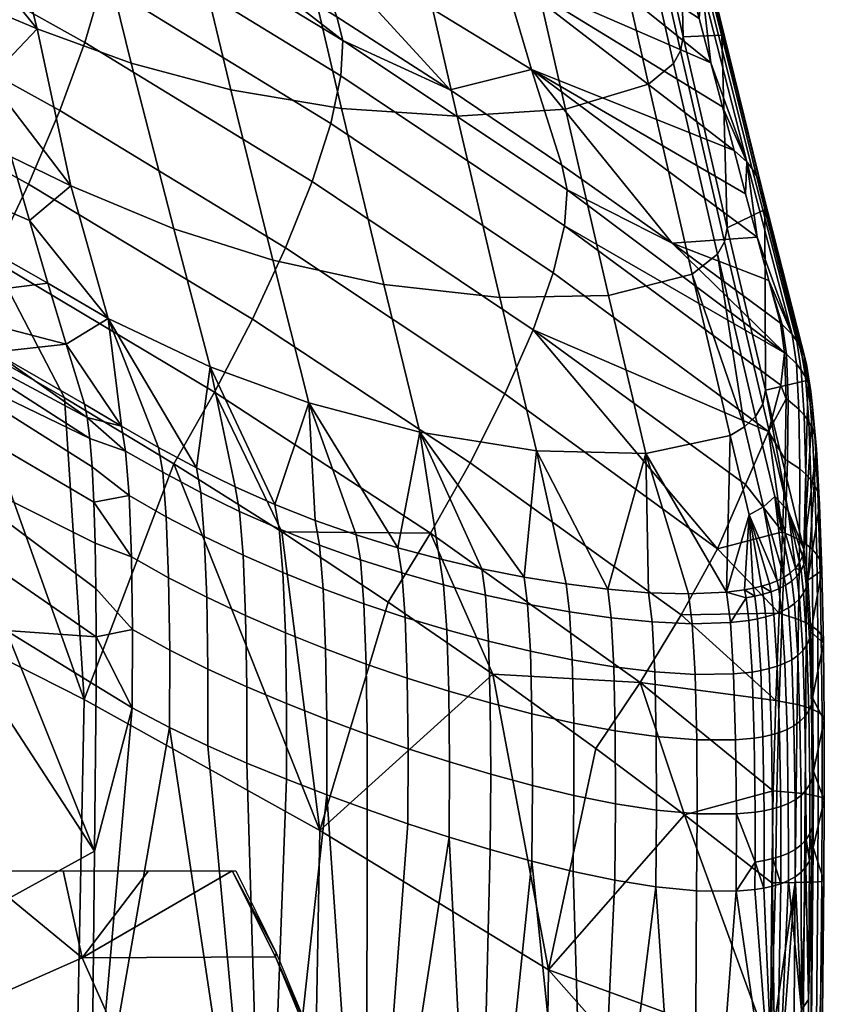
# Model space of a CAD drawing. Header units: millimetres. Extents: x -339 to 339, y -344 to 316.
# Tile 83 of 98: x 185 to 229, y 78 to 132. Entities that reach past the tile are written whole.
import ezdxf

# ---------------------------------------------------------------- set-up
doc = ezdxf.new("R2010")
doc.units = ezdxf.units.MM
doc.header["$MEASUREMENT"] = 0
for name, color, linetype in [('kolecka', 250, 'Continuous'), ('kryt', 7, 'Continuous'), ('sedak', 22, 'Continuous')]:
    doc.layers.add(name, color=color, linetype=linetype)

msp = doc.modelspace()

# ---------------------------------------------------------------- meshes
at = {"layer": 'kolecka'}
mesh = msp.add_polyface(dxfattribs=at)
corners = [(193.969, 252.976, 43.592), (193.969, 252.976, 47.394), (190.733, 253.233, 47.407), (190.869, 253.185, 43.612), (193.969, 252.976, 39.791), (191.004, 253.139, 39.816), (193.969, 252.976, 35.99), (191.139, 253.099, 36.016), (193.969, 252.976, 32.188), (191.273, 253.067, 32.213), (193.969, 252.976, 28.387), (191.408, 253.044, 28.406), (193.969, 252.978, 24.586), (191.543, 253.033, 24.598), (196.934, 253.138, 39.816), (197.068, 253.185, 43.612), (196.799, 253.098, 36.016), (196.664, 253.067, 32.213), (196.529, 253.044, 28.406), (196.395, 253.033, 24.598), (193.969, 252.976, 51.195), (193.969, 252.976, 54.996), (192.208, 253.065, 54.996), (190.599, 253.281, 51.202), (195.729, 253.065, 54.996), (13.133, -20.088, 250.95), (0, -24, 250.95), (4.367, -23.599, 250.95), (8.834, -22.315, 250.95), (20.088, -13.133, 250.95), (16.971, -16.971, 250.95), (23.6, 4.367, 250.95), (23.6, -4.367, 250.95), (22.314, -8.834, 250.95), (16.971, 16.971, 250.95), (24, 0, 250.95), (20.088, 13.133, 250.95), (22.314, 8.834, 250.95), (8.834, 22.315, 250.95), (-24, 0, 250.95), (4.367, 23.599, 250.95), (0, 24, 250.95), (13.133, 20.088, 250.95), (-4.367, 23.599, 250.95), (8.834, -22.315, 247.95), (8.834, -22.315, 250.95), (4.367, -23.599, 250.95), (4.367, -23.599, 247.95), (16.971, -16.971, 247.95), (16.971, -16.971, 250.95), (13.133, -20.088, 250.95), (13.133, -20.088, 247.95), (22.314, -8.834, 247.95), (22.314, -8.834, 250.95), (20.088, -13.133, 250.95), (20.088, -13.133, 247.95), (24, 0, 247.95), (24, 0, 250.95), (23.6, -4.367, 250.95), (23.6, -4.367, 247.95), (22.314, 8.834, 247.95), (22.314, 8.834, 250.95), (23.6, 4.367, 250.95), (23.6, 4.367, 247.95), (16.971, 16.971, 247.95), (16.971, 16.971, 250.95), (20.088, 13.133, 250.95), (20.088, 13.133, 247.95), (8.834, 22.315, 247.95), (8.834, 22.315, 250.95), (13.133, 20.088, 250.95), (13.133, 20.088, 247.95), (0, 24, 247.95), (0, 24, 250.95), (4.367, 23.599, 250.95), (4.367, 23.599, 247.95), (0, -24, 250.95), (0, -24, 247.95)]
mesh.append_faces([[corners[k] for k in face] for face in [(0, 1, 2, 3), (4, 0, 3, 5), (6, 4, 5, 7), (8, 6, 7, 9), (10, 8, 9, 11), (12, 10, 11, 13), (14, 15, 0, 4), (16, 14, 4, 6), (17, 16, 6, 8), (18, 17, 8, 10), (19, 18, 10, 12), (20, 21, 22, 22), (22, 23, 20, 20), (20, 24, 21, 21), (25, 26, 27, 27), (25, 27, 28, 28), (29, 25, 30, 30), (31, 29, 32, 32), (32, 29, 33, 33), (25, 29, 26, 26), (34, 26, 29, 29), (31, 32, 35, 35), (36, 31, 37, 37), (36, 34, 29, 29), (38, 39, 34, 34), (38, 40, 41, 41), (42, 38, 34, 34), (41, 43, 38, 38), (31, 36, 29, 29), (44, 45, 46, 47), (48, 49, 50, 51), (51, 50, 45, 44), (52, 53, 54, 55), (56, 57, 58, 59), (59, 58, 53, 52), (55, 54, 49, 48), (60, 61, 62, 63), (64, 65, 66, 67), (67, 66, 61, 60), (68, 69, 70, 71), (72, 73, 74, 75), (75, 74, 69, 68), (71, 70, 65, 64), (63, 62, 57, 56), (47, 46, 76, 77)]])
at = {"layer": 'kryt'}
mesh = msp.add_polyface(dxfattribs=at)
corners = [(171.824, 72.785, 423.14), (162.715, 68.903, 418.027), (158.775, 75.704, 416.879), (167.618, 79.913, 421.867), (180.248, 76.438, 428.556), (175.799, 83.861, 427.159), (175.121, 65.186, 424.261), (165.798, 61.671, 419.035), (183.738, 68.507, 429.789), (192.496, 71.957, 436.147), (188.813, 80.223, 434.793), (186.277, 60.212, 430.824), (177.518, 57.255, 425.199), (195.176, 63.294, 437.287), (163.574, 85.102, 420.733), (171.636, 85, 425), (165, 85, 421.438), (182.993, 85, 431.847), (178.139, 85, 428.8), (161.281, 104.283, 425.492), (167.088, 107.936, 430.202), (163.531, 104.892, 426.9), (165, 105, 427.712), (160.736, 108.651, 427.26), (156.844, 110.867, 426.425), (170.576, 111.963, 434.258), (170.215, 105, 430.541), (175.803, 108.653, 435.524), (178.529, 105, 435.454), (180.607, 105, 436.763), (160.873, 117.346, 432.085), (199.396, 80.28, 442.624), (197.034, 85, 441.754), (201.432, 75.37, 443.431), (203.146, 70.285, 444.171), (192.439, 85, 438.326), (187.76, 85, 435.023), (204.543, 65.038, 444.836), (205.622, 59.642, 445.423), (196.906, 54.376, 438.189), (205.404, 61.188, 449.574), (205.622, 59.642, 445.423), (204.543, 65.038, 444.836), (204.338, 66.209, 449.116), (203.146, 70.285, 444.171), (201.37, 75.863, 448.017), (201.432, 75.37, 443.431), (199.396, 80.28, 442.624), (199.447, 80.503, 447.376), (197.034, 85, 441.754), (202.998, 71.093, 448.598), (197.221, 85, 446.677), (175.989, 108.916, 441.122), (180.607, 105, 436.763), (175.803, 108.653, 435.524), (170.576, 112.364, 439.9), (170.576, 111.963, 434.258), (160.873, 117.346, 432.085), (158.256, 119.138, 437.313), (181.068, 105, 442.326)]
mesh.append_faces([[corners[k] for k in face] for face in [(0, 1, 2, 3), (4, 0, 3, 5), (6, 7, 1, 0), (8, 6, 0, 4), (9, 8, 4, 10), (11, 12, 6, 8), (13, 11, 8, 9), (14, 3, 2, 2), (15, 3, 16, 16), (17, 5, 18, 18), (3, 15, 5, 5), (4, 5, 17, 17), (15, 18, 5, 5), (16, 3, 14, 14), (19, 20, 21, 21), (20, 22, 21, 21), (23, 24, 25, 25), (26, 20, 27, 27), (20, 19, 23, 23), (20, 23, 25, 25), (20, 26, 22, 22), (28, 26, 27, 27), (20, 25, 27, 27), (28, 27, 29, 29), (25, 24, 30, 30), (31, 10, 32, 32), (4, 17, 10, 10), (9, 33, 34, 13), (10, 31, 33, 9), (35, 10, 36, 36), (10, 35, 32, 32), (13, 37, 38, 39), (17, 36, 10, 10), (13, 34, 37, 37), (40, 41, 42, 42), (43, 42, 44, 44), (45, 46, 47, 47), (48, 47, 49, 49), (50, 44, 46, 46), (44, 50, 43, 43), (47, 48, 45, 45), (49, 51, 48, 48), (45, 50, 46, 46), (40, 42, 43, 43), (52, 53, 54, 54), (55, 56, 57, 57), (55, 54, 56, 56), (55, 52, 54, 54), (55, 57, 58, 58), (52, 59, 53, 53)]])
at = {"layer": 'sedak'}
mesh = msp.add_polyface(dxfattribs=at)
corners = [(175.682, 101.09, 438.04), (169.398, 121.039, 436.517), (175.619, 117.778, 437.874), (185.859, 122.619, 441.741), (183.885, 118.472, 440.113), (171.398, 125.248, 437.326), (173.263, 129.529, 438.955), (187.581, 126.656, 444.18), (174.884, 133.688, 441.425), (188.953, 130.386, 447.374), (176.166, 137.514, 444.678), (189.902, 133.631, 451.191), (177.041, 140.816, 448.576), (190.396, 136.253, 455.445), (177.477, 143.452, 452.922), (198.138, 115.224, 444.72), (196.061, 111.22, 443.093), (181.768, 114.399, 439.279), (187.84, 110.902, 440.733), (186.347, 131.122, 592.415), (181.304, 137.274, 611.886), (182.505, 132.761, 591.857), (183.707, 128.377, 571.798), (183.973, 140.437, 632.437), (180.104, 141.922, 631.886), (191.502, 129.245, 592.832), (188.193, 122.533, 552.213), (193.829, 120.162, 552.682), (189.156, 138.769, 632.877), (184.908, 124.118, 551.712), (190.236, 115.25, 517.318), (185.918, 120.621, 534.782), (186.927, 117.198, 517.836), (187.934, 113.844, 500.877), (161.587, 143.574, 602.183), (164.768, 129.767, 525.614), (162.846, 137.893, 572.538), (178.937, 116.191, 481.565), (183.964, 113.411, 482.719), (179.332, 113.461, 474.994), (169.143, 118.925, 472.763), (169.309, 116.554, 470.139), (179.484, 111.029, 472.385), (179.151, 115.152, 478.005), (168.95, 120.552, 475.785), (173.857, 118.897, 480.442)]
mesh.append_faces([[corners[k] for k in face] for face in [(0, 1, 2, 2), (3, 4, 5, 6), (7, 3, 6, 8), (9, 7, 8, 10), (11, 9, 10, 12), (13, 11, 12, 14), (15, 16, 4, 3), (4, 17, 2, 2), (17, 4, 18, 18), (5, 4, 2, 2), (19, 20, 21, 21), (19, 21, 22, 22), (23, 24, 20, 20), (25, 19, 26, 27), (20, 19, 23, 23), (28, 23, 19, 25), (29, 26, 22, 22), (22, 26, 19, 19), (30, 31, 32, 32), (31, 30, 26, 26), (30, 32, 33, 33), (29, 31, 26, 26), (20, 34, 21, 21), (31, 29, 35, 35), (36, 22, 21, 21), (32, 37, 33, 33), (32, 35, 37, 37), (33, 37, 38, 38), (32, 31, 35, 35), (39, 40, 41, 42), (43, 44, 40, 39), (44, 43, 37, 45), (37, 43, 38, 38)]])
mesh = msp.add_polyface(dxfattribs=at)
corners = [(200.978, 136.518, 491.283), (199.414, 141.352, 516.355), (211.86, 134.239, 518.883), (213.437, 128.89, 494.074), (208.974, 127.78, 468.255), (188.154, 143.688, 488.659), (196.465, 135.657, 465.648), (190.088, 139.401, 464.409), (221.133, 119.387, 471.031), (215.099, 123.648, 469.622), (202.761, 131.783, 466.93), (199.955, 119.132, 447.128), (198.138, 115.224, 444.72), (185.859, 122.619, 441.741), (187.581, 126.656, 444.18), (201.412, 122.76, 450.26), (188.953, 130.386, 447.374), (202.437, 125.94, 453.993), (189.902, 133.631, 451.191), (202.992, 128.543, 458.15), (190.396, 136.253, 455.445), (203.087, 130.495, 462.529), (190.443, 138.179, 459.921), (213.518, 114.641, 453.334), (211.979, 111.123, 450.265), (214.616, 117.749, 456.98), (215.237, 120.326, 461.036), (215.385, 122.298, 465.313), (196.946, 127.793, 592.796), (194.613, 137.537, 632.907), (189.156, 138.769, 632.877), (191.502, 129.245, 592.832), (203.023, 126.766, 592.292), (200.688, 136.752, 632.514), (209.362, 126.343, 591.352), (207.012, 136.578, 631.719), (215.292, 126.718, 590.102), (212.918, 137.178, 630.625), (199.257, 118.445, 552.589), (193.829, 120.162, 552.682), (205.337, 117.125, 551.984), (211.696, 116.405, 550.909), (217.657, 116.51, 549.514), (201.235, 110.63, 517.64), (195.826, 112.606, 517.779), (207.319, 109.026, 516.953), (190.236, 115.25, 517.318), (188.193, 122.533, 552.213)]
mesh.append_faces([[corners[k] for k in face] for face in [(0, 1, 2, 3), (4, 0, 3, 3), (5, 0, 6, 6), (7, 5, 6, 6), (8, 9, 3, 3), (10, 6, 0, 0), (4, 10, 0, 0), (9, 4, 3, 3), (11, 12, 13, 14), (15, 11, 14, 16), (17, 15, 16, 18), (19, 17, 18, 20), (21, 19, 20, 22), (23, 24, 11, 15), (25, 23, 15, 17), (26, 25, 17, 19), (27, 26, 19, 21), (7, 6, 22, 22), (10, 21, 6, 6), (21, 22, 6, 6), (21, 10, 4, 4), (21, 4, 9, 27), (28, 29, 30, 31), (32, 33, 29, 28), (34, 35, 33, 32), (36, 37, 35, 34), (38, 28, 31, 39), (40, 32, 28, 38), (41, 34, 32, 40), (42, 36, 34, 41), (43, 38, 39, 44), (45, 40, 38, 43), (46, 44, 39, 47)]])
mesh = msp.add_polyface(dxfattribs=at)
corners = [(221.739, 130.688, 587.673), (221.512, 140.527, 592.603), (219.331, 141.364, 628.372), (224.152, 120.231, 546.918), (223.866, 130.771, 552.883), (213.437, 128.89, 494.074), (224.531, 124.464, 512.242), (225.167, 122.08, 502.307), (211.86, 134.239, 518.883), (223.896, 126.861, 522.175), (210.286, 139.702, 543.673), (222.626, 131.691, 542.031), (223.261, 129.27, 532.105), (221.991, 134.124, 551.955), (221.358, 136.568, 561.877), (223.096, 133.111, 552.271), (222.772, 133.498, 552.157), (220.32, 143.351, 591.831), (220.673, 142.959, 591.95), (223.369, 132.685, 552.39), (220.972, 142.525, 592.076), (223.588, 132.23, 552.513), (221.209, 142.056, 592.206), (223.747, 131.754, 552.638), (221.382, 141.561, 592.339), (225.53, 123.458, 512.544), (225.237, 123.838, 512.436), (225.777, 123.045, 512.656), (225.975, 122.607, 512.772), (226.118, 122.152, 512.888), (220.727, 139.025, 571.795), (226.226, 121.221, 513.114), (219.84, 128.094, 588.769), (217.443, 138.719, 629.42), (212.918, 137.178, 630.625), (215.292, 126.718, 590.102), (221.212, 129.225, 588.167), (218.807, 139.893, 628.856), (221.594, 129.913, 587.904), (219.187, 140.59, 628.601), (224.005, 119.453, 547.151), (223.62, 118.773, 547.424)]
mesh.append_faces([[corners[k] for k in face] for face in [(0, 1, 2, 2), (3, 4, 0, 0), (1, 0, 4, 4), (5, 6, 7, 7), (8, 9, 6, 6), (10, 11, 12, 12), (10, 13, 11, 11), (12, 9, 8, 8), (14, 13, 10, 10), (8, 10, 12, 12), (8, 6, 5, 5), (15, 16, 17, 18), (19, 15, 18, 20), (21, 19, 20, 22), (23, 21, 22, 24), (25, 26, 16, 15), (27, 25, 15, 19), (28, 27, 19, 21), (29, 28, 21, 23), (16, 13, 14, 14), (11, 13, 16, 16), (9, 12, 26, 26), (6, 9, 26, 26), (12, 11, 16, 16), (16, 14, 30, 30), (12, 16, 26, 26), (23, 24, 1, 4), (29, 23, 4, 31), (32, 33, 34, 35), (36, 37, 33, 32), (38, 39, 37, 36), (40, 38, 36, 41), (2, 39, 38, 0), (40, 3, 0, 38)]])
mesh = msp.add_polyface(dxfattribs=at)
corners = [(226.249, 111.335, 511.517), (226.226, 121.221, 513.114), (224.152, 120.231, 546.918), (223.866, 130.771, 552.883), (228.589, 111.879, 473.296), (213.437, 128.89, 494.074), (225.167, 122.08, 502.307), (225.803, 119.707, 492.369), (221.133, 119.387, 471.031), (226.438, 117.346, 482.428), (227.073, 114.998, 472.483), (215.237, 120.326, 461.036), (227.103, 111.605, 464.101), (226.414, 109.063, 460.149), (214.616, 117.749, 456.98), (215.385, 122.298, 465.313), (227.305, 113.375, 467.736), (213.518, 114.641, 453.334), (215.099, 123.648, 469.622), (227.972, 114.007, 472.769), (227.71, 114.375, 472.669), (225.237, 123.838, 512.436), (225.53, 123.458, 512.544), (228.192, 113.61, 472.874), (225.777, 123.045, 512.656), (228.368, 113.192, 472.98), (225.975, 122.607, 512.772), (228.495, 112.759, 473.087), (226.118, 122.152, 512.888), (224.531, 124.464, 512.242), (227.174, 114.919, 472.509), (227.406, 113.299, 467.774), (227.952, 112.779, 468.028), (222.238, 117.692, 548.061), (219.84, 128.094, 588.769), (215.292, 126.718, 590.102), (217.657, 116.51, 549.514), (223.62, 118.773, 547.424), (221.212, 129.225, 588.167), (225.11, 109.316, 512.35), (225.713, 109.882, 512.031), (226.102, 110.553, 511.751), (224.005, 119.453, 547.151)]
mesh.append_faces([[corners[k] for k in face] for face in [(0, 1, 2, 2), (3, 2, 1, 1), (4, 1, 0, 0), (5, 6, 7, 7), (8, 7, 9, 9), (9, 10, 8, 8), (5, 7, 8, 8), (11, 12, 13, 14), (15, 16, 11, 11), (11, 16, 12, 12), (13, 17, 14, 14), (8, 15, 18, 18), (16, 15, 8, 8), (8, 10, 16, 16), (19, 20, 21, 22), (23, 19, 22, 24), (25, 23, 24, 26), (27, 25, 26, 28), (6, 29, 21, 21), (9, 7, 20, 20), (30, 10, 9, 9), (10, 30, 31, 16), (7, 6, 21, 21), (30, 9, 20, 20), (31, 30, 20, 32), (1, 4, 27, 28), (20, 7, 21, 21), (33, 34, 35, 36), (37, 38, 34, 33), (39, 40, 37, 37), (37, 33, 39, 39), (41, 42, 37, 40), (41, 0, 2, 42)]])
mesh = msp.add_polyface(dxfattribs=at)
corners = [(133.732, 97.561, 429.827), (134.195, 118.299, 429.835), (148.293, 113.068, 432.326), (147.824, 92.631, 432.388), (119.422, 101.996, 427.526), (119.867, 123.005, 427.597), (188.922, 94.374, 441.253), (181.768, 114.399, 439.279), (187.84, 110.902, 440.733), (175.682, 101.09, 438.04), (175.619, 117.778, 437.874), (162.131, 107.326, 435.063), (169.398, 121.039, 436.517), (154.051, 84.416, 464.029), (148.693, 117.126, 462.509), (143.358, 119.485, 461.548), (159.223, 112.136, 464.534), (153.982, 114.676, 463.505), (164.411, 109.509, 465.596), (135.382, 91.381, 460.603), (137.979, 121.752, 460.622), (190.957, 109.365, 484.336), (187.934, 113.844, 500.877), (188.938, 110.553, 483.905), (190.236, 115.25, 517.318), (183.964, 113.411, 482.719), (179.596, 107.922, 470.403), (169.438, 113.503, 468.141), (169.514, 110.291, 467.035), (179.653, 104.663, 469.312), (179.484, 111.029, 472.385), (169.309, 116.554, 470.139), (159.17, 115.586, 464.89), (169.548, 106.797, 466.691), (174.633, 104, 467.819), (179.666, 101.122, 468.979), (189.58, 97.823, 471.563), (189.564, 100.46, 472.18), (189.52, 102.944, 473.254), (184.645, 98.162, 470.172), (189.447, 105.19, 474.758), (179.332, 113.461, 474.994), (189.35, 107.122, 476.647), (189.229, 108.684, 478.854), (189.09, 109.831, 481.305), (179.151, 115.152, 478.005), (191.375, 105.555, 476.696), (191.186, 107.995, 480.247)]
mesh.append_faces([[corners[k] for k in face] for face in [(0, 1, 2, 3), (4, 5, 1, 0), (6, 7, 8, 8), (9, 7, 6, 6), (7, 9, 10, 10), (11, 12, 9, 9), (13, 14, 15, 15), (13, 16, 17, 17), (16, 13, 18, 18), (19, 15, 20, 20), (21, 22, 23, 23), (21, 24, 22, 22), (22, 25, 23, 23), (26, 27, 28, 29), (30, 31, 27, 26), (32, 16, 18, 18), (28, 18, 33, 33), (29, 34, 35, 35), (28, 33, 34, 34), (28, 32, 18, 18), (29, 28, 34, 34), (26, 29, 36, 37), (37, 38, 26, 26), (39, 36, 29, 29), (30, 26, 38, 40), (41, 30, 40, 42), (42, 43, 41, 41), (44, 45, 43, 43), (43, 45, 41, 41), (44, 23, 25, 25), (45, 44, 25, 25), (44, 21, 23, 23), (46, 42, 40, 40), (43, 47, 44, 44)]])
mesh = msp.add_polyface(dxfattribs=at)
corners = [(175.247, 81.343, 438.27), (175.682, 101.09, 438.04), (188.922, 94.374, 441.253), (188.529, 75.015, 441.58), (161.67, 87.22, 435.205), (162.131, 107.326, 435.063), (147.824, 92.631, 432.388), (148.293, 113.068, 432.326), (174.805, 61.603, 438.658), (188.129, 55.663, 442.028), (161.203, 67.119, 435.538), (147.349, 72.199, 432.673), (133.264, 76.827, 430.069), (133.732, 97.561, 429.827), (118.974, 80.99, 427.73), (119.422, 101.996, 427.526), (174.354, 41.875, 439.206), (187.718, 36.325, 442.601), (160.729, 47.031, 436.065), (146.867, 51.778, 433.183), (132.79, 56.104, 430.563), (160.248, 26.978, 436.788), (173.895, 22.189, 439.916), (146.38, 31.388, 433.919), (132.311, 35.408, 431.313), (153.248, 47.137, 464.999), (171.473, 40.154, 468.869), (172.228, 76.581, 467.886), (154.051, 84.416, 464.029), (134.58, 53.342, 461.564), (135.382, 91.381, 460.603), (133.836, 15.327, 463.18), (152.515, 9.89, 466.521), (153.982, 114.676, 463.505), (148.693, 117.126, 462.509), (174.633, 104, 467.819), (179.666, 101.122, 468.979), (169.548, 106.797, 466.691), (164.411, 109.509, 465.596), (189.481, 86.07, 471.588), (184.645, 98.162, 470.172), (189.567, 95.125, 471.397), (189.131, 50.347, 472.523), (189.309, 68.191, 472.02), (188.949, 32.536, 473.097), (143.358, 119.485, 461.548), (189.58, 97.823, 471.563), (179.653, 104.663, 469.312)]
mesh.append_faces([[corners[k] for k in face] for face in [(0, 1, 2, 3), (4, 5, 1, 0), (6, 7, 5, 4), (8, 0, 3, 9), (10, 4, 0, 8), (11, 6, 4, 10), (12, 13, 6, 11), (14, 15, 13, 12), (16, 8, 9, 17), (18, 10, 8, 16), (19, 11, 10, 18), (20, 12, 11, 19), (21, 18, 16, 22), (23, 19, 18, 21), (24, 20, 19, 23), (25, 26, 27, 28), (29, 25, 28, 30), (31, 32, 25, 29), (33, 34, 28, 28), (35, 27, 36, 36), (27, 37, 38, 38), (37, 27, 35, 35), (39, 40, 36, 36), (41, 40, 39, 39), (42, 43, 27, 27), (43, 39, 27, 27), (44, 42, 26, 26), (27, 38, 28, 28), (28, 45, 30, 30), (26, 42, 27, 27), (39, 36, 27, 27), (46, 40, 41, 41), (47, 36, 40, 40)]])
mesh = msp.add_polyface(dxfattribs=at)
corners = [(210.072, 107.353, 447.89), (207.9, 103.5, 446.264), (196.061, 111.22, 443.093), (198.138, 115.224, 444.72), (211.979, 111.123, 450.265), (199.955, 119.132, 447.128), (221.64, 99.013, 451.249), (219.383, 95.319, 449.622), (223.626, 102.636, 453.59), (213.518, 114.641, 453.334), (211.314, 95.767, 447.018), (205.573, 99.722, 445.377), (199.745, 103.563, 443.782), (213.703, 108.014, 515.767), (211.696, 116.405, 550.909), (205.337, 117.125, 551.984), (207.319, 109.026, 516.953), (219.701, 107.855, 514.252), (217.657, 116.51, 549.514), (208.399, 102.08, 485.343), (206.104, 102.699, 485.454), (201.235, 110.63, 517.64), (210.709, 101.542, 485.135), (203.827, 103.402, 485.488), (201.583, 104.191, 485.465), (217.609, 100.42, 483.743), (213.022, 101.084, 484.812), (215.331, 100.71, 484.353), (204.246, 99.625, 478.142), (204.052, 102.042, 481.513), (201.812, 102.845, 481.477), (202.012, 100.443, 478.083), (206.506, 98.874, 478.132), (206.321, 101.318, 481.485), (208.784, 98.191, 478.038), (208.61, 100.671, 481.376), (211.074, 97.573, 477.85), (210.912, 100.098, 481.172), (213.371, 97.025, 477.555), (213.219, 99.601, 480.856), (202.146, 97.151, 475.573), (199.807, 101.33, 477.955), (199.943, 98.036, 475.409), (215.522, 99.186, 480.411), (217.801, 98.856, 479.822)]
mesh.append_faces([[corners[k] for k in face] for face in [(0, 1, 2, 3), (4, 0, 3, 5), (6, 7, 1, 0), (8, 6, 0, 4), (9, 8, 4, 4), (10, 11, 1, 1), (11, 12, 1, 1), (12, 2, 1, 1), (7, 10, 1, 1), (13, 14, 15, 16), (17, 18, 14, 13), (19, 16, 20, 20), (16, 21, 20, 20), (22, 16, 19, 19), (21, 23, 20, 20), (23, 21, 24, 24), (25, 17, 13, 13), (26, 27, 13, 13), (27, 25, 13, 13), (26, 13, 16, 16), (16, 22, 26, 26), (28, 29, 30, 31), (32, 33, 29, 28), (34, 35, 33, 32), (36, 37, 35, 34), (38, 39, 37, 36), (40, 31, 41, 42), (23, 24, 30, 29), (20, 23, 29, 33), (22, 19, 35, 37), (19, 20, 33, 35), (27, 26, 39, 43), (25, 27, 43, 44), (26, 22, 37, 39)]])
mesh = msp.add_polyface(dxfattribs=at)
corners = [(188.922, 94.374, 441.253), (187.84, 110.902, 440.733), (193.833, 107.29, 442.234), (201.824, 87.195, 444.694), (199.745, 103.563, 443.782), (196.061, 111.22, 443.093), (183.885, 118.472, 440.113), (190.236, 115.25, 517.318), (192.997, 108.195, 484.711), (195.072, 107.081, 485.013), (190.957, 109.365, 484.336), (195.826, 112.606, 517.779), (199.372, 105.069, 485.386), (201.235, 110.63, 517.64), (201.583, 104.191, 485.465), (197.2, 106.034, 485.241), (193.415, 104.395, 477.113), (193.225, 106.829, 480.637), (191.186, 107.995, 480.247), (191.375, 105.555, 476.696), (195.498, 103.305, 477.468), (195.302, 105.725, 480.96), (197.631, 102.283, 477.752), (197.431, 104.689, 481.211), (199.807, 101.33, 477.955), (199.604, 103.728, 481.38), (202.012, 100.443, 478.083), (201.812, 102.845, 481.477), (193.544, 101.052, 474.448), (191.504, 102.2, 473.999), (195.631, 99.98, 474.841), (197.767, 98.977, 475.165), (199.943, 98.036, 475.409), (193.604, 97.088, 472.847), (191.562, 98.212, 472.372), (189.09, 109.831, 481.305), (189.229, 108.684, 478.854), (189.35, 107.122, 476.647), (189.447, 105.19, 474.758), (189.52, 102.944, 473.254), (189.564, 100.46, 472.18), (189.58, 97.823, 471.563)]
mesh.append_faces([[corners[k] for k in face] for face in [(0, 1, 2, 2), (3, 2, 4, 4), (3, 0, 2, 2), (5, 2, 1, 6), (4, 2, 5, 5), (7, 8, 9, 9), (8, 7, 10, 10), (9, 11, 7, 7), (12, 13, 11, 11), (14, 13, 12, 12), (15, 12, 11, 11), (11, 9, 15, 15), (16, 17, 18, 19), (20, 21, 17, 16), (22, 23, 21, 20), (24, 25, 23, 22), (26, 27, 25, 24), (28, 16, 19, 29), (30, 20, 16, 28), (31, 22, 20, 30), (32, 24, 22, 31), (33, 28, 29, 34), (9, 8, 17, 21), (8, 10, 18, 17), (12, 15, 23, 25), (15, 9, 21, 23), (14, 12, 25, 27), (35, 18, 10, 10), (36, 37, 19, 18), (29, 38, 39, 39), (34, 29, 39, 40), (34, 40, 41, 41), (38, 29, 19, 19)]])
mesh = msp.add_polyface(dxfattribs=at)
corners = [(213.518, 114.641, 453.334), (226.414, 109.063, 460.149), (225.165, 106.154, 456.659), (223.626, 102.636, 453.59), (228.351, 102.604, 476.074), (229.042, 108.093, 465.418), (228.832, 110.42, 469.15), (228.589, 111.879, 473.296), (226.249, 111.335, 511.517), (227.333, 107.531, 459.627), (227.195, 103.56, 456.552), (227.383, 110.852, 463.394), (227.305, 113.375, 467.736), (227.103, 111.605, 464.101), (228.218, 112.429, 468.195), (227.952, 112.779, 468.028), (227.71, 114.375, 472.669), (227.972, 114.007, 472.769), (228.441, 112.054, 468.373), (228.192, 113.61, 472.874), (228.618, 111.659, 468.56), (228.368, 113.192, 472.98), (228.744, 111.251, 468.754), (228.495, 112.759, 473.087), (228.379, 109.962, 464.031), (228.088, 110.288, 463.798), (228.623, 109.614, 464.281), (228.816, 109.248, 464.548), (228.953, 108.869, 464.827), (228.465, 106.726, 460.434), (228.134, 107.019, 460.14), (228.743, 106.414, 460.753), (228.962, 106.086, 461.094), (229.116, 105.746, 461.457), (227.406, 113.299, 467.774), (227.493, 110.779, 463.447), (227.459, 107.464, 459.695), (229.214, 105.042, 462.247), (224.318, 108.849, 512.699), (222.238, 117.692, 548.061), (217.657, 116.51, 549.514), (219.701, 107.855, 514.252), (225.11, 109.316, 512.35), (226.761, 105.498, 494.32), (225.713, 109.882, 512.031), (226.154, 104.942, 494.645), (225.358, 104.49, 495.002), (227.499, 104.719, 488.16), (226.102, 110.553, 511.751)]
mesh.append_faces([[corners[k] for k in face] for face in [(0, 1, 2, 2), (0, 2, 3, 3), (4, 5, 6, 6), (6, 7, 4, 4), (4, 7, 8, 8), (9, 10, 1, 1), (11, 9, 1, 1), (12, 11, 13, 13), (13, 11, 1, 1), (14, 15, 16, 17), (18, 14, 17, 19), (20, 18, 19, 21), (22, 20, 21, 23), (24, 25, 15, 14), (26, 24, 14, 18), (27, 26, 18, 20), (28, 27, 20, 22), (29, 30, 25, 24), (31, 29, 24, 26), (32, 31, 26, 27), (33, 32, 27, 28), (12, 34, 35, 11), (11, 35, 36, 9), (35, 34, 15, 25), (36, 35, 25, 30), (22, 23, 7, 6), (28, 22, 6, 5), (33, 28, 5, 37), (38, 39, 40, 41), (39, 38, 42, 42), (43, 44, 42, 45), (45, 42, 38, 46), (44, 43, 47, 48), (47, 8, 48, 48)]])
mesh = msp.add_polyface(dxfattribs=at)
corners = [(227.195, 103.56, 456.552), (223.626, 102.636, 453.59), (225.165, 106.154, 456.659), (226.414, 109.063, 460.149), (229.042, 108.093, 465.418), (228.571, 100.928, 472.259), (229.214, 105.042, 462.247), (229.342, 101.442, 459.711), (228.351, 102.604, 476.074), (227.013, 99.104, 454.239), (228.494, 102.876, 457.503), (228.115, 103.125, 457.156), (228.134, 107.019, 460.14), (228.465, 106.726, 460.434), (228.812, 102.612, 457.879), (228.743, 106.414, 460.753), (229.061, 102.333, 458.288), (228.962, 106.086, 461.094), (229.235, 102.043, 458.728), (229.116, 105.746, 461.457), (227.333, 107.531, 459.627), (227.459, 107.464, 459.695), (227.34, 103.503, 456.632), (219.701, 107.855, 514.252), (224.118, 100.259, 480.876), (224.318, 108.849, 512.699), (225.358, 104.49, 495.002), (227.27, 101.081, 478.323), (226.761, 105.498, 494.32), (226.154, 104.942, 494.645), (226.892, 100.888, 478.738), (217.609, 100.42, 483.743), (219.851, 100.23, 482.967), (222.031, 100.164, 482.015), (225.582, 100.481, 479.879), (226.04, 100.592, 479.515), (225.107, 100.389, 480.226), (226.479, 100.727, 479.135), (227.606, 101.31, 477.89), (227.894, 101.579, 477.44), (227.499, 104.719, 488.16), (228.276, 102.229, 476.522), (228.12, 101.886, 476.98), (226.249, 111.335, 511.517), (228.359, 101.787, 475.106)]
mesh.append_faces([[corners[k] for k in face] for face in [(0, 1, 2, 2), (2, 3, 0, 0), (4, 5, 6, 6), (6, 5, 7, 7), (8, 5, 4, 4), (9, 1, 0, 0), (10, 11, 12, 13), (14, 10, 13, 15), (16, 14, 15, 17), (18, 16, 17, 19), (20, 21, 22, 0), (22, 21, 12, 11), (18, 19, 6, 7), (23, 24, 25, 25), (25, 24, 26, 26), (27, 28, 29, 29), (29, 26, 30, 30), (31, 32, 23, 23), (33, 24, 23, 23), (34, 35, 26, 26), (36, 34, 26, 26), (24, 36, 26, 26), (32, 33, 23, 23), (37, 30, 26, 26), (28, 27, 38, 38), (27, 29, 30, 30), (28, 38, 39, 39), (28, 39, 40, 40), (40, 41, 8, 8), (40, 42, 41, 41), (40, 39, 42, 42), (43, 40, 8, 8), (8, 41, 44, 44)]])
mesh = msp.add_polyface(dxfattribs=at)
corners = [(226.828, 94.326, 452.691), (219.383, 95.319, 449.622), (221.64, 99.013, 451.249), (223.626, 102.636, 453.59), (227.013, 99.104, 454.239), (227.195, 103.56, 456.552), (227.34, 103.503, 456.632), (227.178, 99.061, 454.326), (227.013, 94.298, 452.779), (226.479, 100.727, 479.135), (225.358, 104.49, 495.002), (226.04, 100.592, 479.515), (220.191, 95.894, 475.877), (220.047, 98.628, 479.074), (217.801, 98.856, 479.822), (217.942, 96.172, 476.582), (222.393, 95.749, 475.002), (222.237, 98.529, 478.153), (224.51, 95.779, 473.933), (224.339, 98.597, 477.043), (225.516, 95.884, 473.311), (225.336, 98.717, 476.403), (225.997, 95.966, 472.974), (225.814, 98.805, 476.06), (226.462, 96.072, 472.62), (226.275, 98.914, 475.699), (226.904, 96.202, 472.246), (226.716, 99.047, 475.321), (227.318, 96.363, 471.853), (227.129, 99.208, 474.925), (227.694, 96.557, 471.441), (227.507, 99.401, 474.51), (219.851, 100.23, 482.967), (217.609, 100.42, 483.743), (222.031, 100.164, 482.015), (224.118, 100.259, 480.876), (225.191, 99.95, 478.809), (225.107, 100.389, 480.226), (225.582, 100.481, 479.879), (225.667, 100.041, 478.463), (226.126, 100.152, 478.1), (226.565, 100.285, 477.721), (226.892, 100.888, 478.738), (226.978, 100.446, 477.324), (227.27, 101.081, 478.323), (227.355, 100.639, 476.909)]
mesh.append_faces([[corners[k] for k in face] for face in [(0, 1, 2, 2), (2, 3, 4, 4), (0, 2, 4, 4), (5, 6, 7, 4), (4, 7, 8, 0), (9, 10, 11, 11), (12, 13, 14, 15), (16, 17, 13, 12), (18, 19, 17, 16), (20, 21, 19, 18), (22, 23, 21, 20), (24, 25, 23, 22), (26, 27, 25, 24), (28, 29, 27, 26), (30, 31, 29, 28), (32, 33, 14, 13), (34, 32, 13, 17), (35, 34, 17, 19), (36, 37, 35, 35), (11, 38, 39, 40), (38, 37, 39, 39), (40, 39, 23, 25), (9, 11, 41, 41), (41, 11, 40, 40), (40, 25, 27, 41), (42, 9, 41, 43), (23, 39, 36, 21), (36, 39, 37, 37), (36, 35, 19, 19), (44, 42, 43, 45), (45, 43, 29, 31), (19, 21, 36, 36), (27, 29, 43, 41)]])
mesh = msp.add_polyface(dxfattribs=at)
corners = [(211.314, 95.767, 447.018), (201.824, 87.195, 444.694), (205.573, 99.722, 445.377), (199.745, 103.563, 443.782), (216.966, 91.701, 448.705), (214.36, 79.567, 448.358), (219.383, 95.319, 449.622), (189.481, 86.07, 471.588), (191.549, 93.931, 471.895), (189.567, 95.125, 471.397), (215.665, 96.556, 477.136), (215.522, 99.186, 480.411), (213.219, 99.601, 480.856), (213.371, 97.025, 477.555), (217.942, 96.172, 476.582), (217.801, 98.856, 479.822), (204.373, 96.324, 475.662), (204.246, 99.625, 478.142), (202.012, 100.443, 478.083), (202.146, 97.151, 475.573), (206.625, 95.555, 475.674), (206.506, 98.874, 478.132), (208.893, 94.844, 475.601), (208.784, 98.191, 478.038), (211.172, 94.191, 475.434), (211.074, 97.573, 477.85), (213.459, 93.603, 475.164), (215.745, 93.09, 474.778), (218.021, 92.664, 474.264), (195.693, 96.046, 473.273), (195.631, 99.98, 474.841), (193.544, 101.052, 474.448), (193.604, 97.088, 472.847), (197.831, 95.073, 473.631), (197.767, 98.977, 475.165), (200.01, 94.156, 473.91), (199.943, 98.036, 475.409), (202.209, 93.285, 474.104), (204.433, 92.461, 474.216), (206.675, 91.685, 474.244), (208.934, 90.959, 474.183), (211.204, 90.284, 474.029), (213.481, 89.668, 473.777), (215.76, 89.125, 473.416), (191.562, 98.212, 472.372), (193.591, 92.839, 472.38), (195.686, 91.834, 472.821), (197.828, 90.899, 473.196), (200.009, 90.013, 473.492), (202.207, 89.164, 473.7), (204.425, 88.351, 473.82), (206.661, 87.576, 473.851), (208.911, 86.844, 473.791), (189.58, 97.823, 471.563)]
mesh.append_faces([[corners[k] for k in face] for face in [(0, 1, 2, 2), (1, 3, 2, 2), (4, 5, 0, 0), (6, 4, 0, 0), (7, 8, 9, 9), (10, 11, 12, 13), (14, 15, 11, 10), (16, 17, 18, 19), (20, 21, 17, 16), (22, 23, 21, 20), (24, 25, 23, 22), (26, 13, 25, 24), (27, 10, 13, 26), (28, 14, 10, 27), (29, 30, 31, 32), (33, 34, 30, 29), (35, 36, 34, 33), (37, 19, 36, 35), (38, 16, 19, 37), (39, 20, 16, 38), (40, 22, 20, 39), (41, 24, 22, 40), (42, 26, 24, 41), (43, 27, 26, 42), (32, 44, 8, 45), (33, 29, 46, 47), (35, 33, 47, 48), (29, 32, 45, 46), (38, 37, 49, 50), (40, 39, 51, 52), (39, 38, 50, 51), (37, 35, 48, 49), (8, 53, 9, 9), (53, 8, 44, 44)]])
mesh = msp.add_polyface(dxfattribs=at)
corners = [(229.342, 101.442, 459.711), (228.571, 100.928, 472.259), (228.736, 98.087, 469.201), (229.427, 97.46, 457.83), (228.838, 94.476, 467.097), (228.486, 98.577, 455.286), (228.06, 98.77, 454.902), (228.115, 103.125, 457.156), (228.494, 102.876, 457.503), (228.841, 98.371, 455.708), (228.812, 102.612, 457.879), (229.118, 98.154, 456.171), (229.061, 102.333, 458.288), (229.312, 97.928, 456.677), (229.235, 102.043, 458.728), (228.458, 93.978, 453.777), (227.989, 94.107, 453.371), (228.845, 93.839, 454.231), (229.145, 93.693, 454.736), (229.353, 93.541, 455.294), (227.013, 94.298, 452.779), (227.178, 99.061, 454.326), (227.34, 103.503, 456.632), (229.472, 93.232, 456.581), (228.025, 96.789, 471.01), (227.841, 99.632, 474.076), (227.507, 99.401, 474.51), (227.694, 96.557, 471.441), (228.303, 97.061, 470.562), (228.123, 99.902, 473.626), (228.519, 97.372, 470.104), (228.346, 100.211, 473.166), (228.666, 97.715, 469.648), (228.498, 100.554, 472.707), (228.417, 93.444, 468.447), (228.145, 93.168, 468.891), (228.628, 93.757, 467.993), (228.77, 94.103, 467.54), (227.979, 101.137, 476.025), (228.204, 101.445, 475.565), (227.894, 101.579, 477.44), (227.606, 101.31, 477.89), (227.692, 100.868, 476.475), (228.359, 101.787, 475.106), (228.276, 102.229, 476.522), (228.12, 101.886, 476.98), (228.351, 102.604, 476.074), (227.27, 101.081, 478.323), (227.355, 100.639, 476.909)]
mesh.append_faces([[corners[k] for k in face] for face in [(0, 1, 2, 2), (3, 0, 2, 2), (3, 2, 4, 4), (5, 6, 7, 8), (9, 5, 8, 10), (11, 9, 10, 12), (13, 11, 12, 14), (15, 16, 6, 5), (17, 15, 5, 9), (18, 17, 9, 11), (19, 18, 11, 13), (20, 21, 6, 16), (21, 22, 7, 6), (0, 3, 13, 14), (19, 13, 3, 23), (24, 25, 26, 27), (28, 29, 25, 24), (30, 31, 29, 28), (32, 33, 31, 30), (34, 28, 24, 35), (36, 30, 28, 34), (37, 32, 30, 36), (38, 39, 40, 40), (40, 41, 42, 38), (39, 43, 44, 45), (40, 39, 45, 45), (1, 46, 43, 33), (43, 39, 31, 33), (41, 47, 48, 42), (26, 25, 42, 48), (25, 29, 38, 42), (38, 29, 31, 39), (32, 2, 1, 33), (2, 32, 37, 4)]])
mesh = msp.add_polyface(dxfattribs=at)
corners = [(229.427, 97.46, 457.83), (228.838, 94.476, 467.097), (229.472, 93.232, 456.581), (228.878, 90.452, 465.947), (229.479, 88.874, 455.93), (228.864, 86.274, 465.672), (229.452, 84.467, 455.83), (228.424, 89.207, 452.951), (227.927, 89.268, 452.537), (227.989, 94.107, 453.371), (228.458, 93.978, 453.777), (228.83, 89.142, 453.424), (228.845, 93.839, 454.231), (229.144, 89.075, 453.958), (229.145, 93.693, 454.736), (229.358, 89.006, 454.552), (229.353, 93.541, 455.294), (228.396, 84.366, 452.762), (227.89, 84.355, 452.35), (228.808, 84.379, 453.245), (229.121, 84.396, 453.797), (229.335, 84.416, 454.414), (227.817, 92.933, 469.318), (227.694, 96.557, 471.441), (227.318, 96.363, 471.853), (227.441, 92.737, 469.726), (228.145, 93.168, 468.891), (228.025, 96.789, 471.01), (227.88, 88.884, 468.16), (227.506, 88.683, 468.566), (228.204, 89.124, 467.735), (228.472, 89.406, 467.292), (228.417, 93.444, 468.447), (228.676, 89.725, 466.84), (228.628, 93.757, 467.993), (228.812, 90.076, 466.389), (228.77, 94.103, 467.54), (227.516, 85.966, 468.298), (227.89, 86.171, 467.892), (228.212, 86.417, 467.465), (228.476, 86.704, 467.022), (228.676, 87.028, 466.569), (228.811, 87.383, 466.117), (228.665, 85.535, 466.568), (228.799, 85.893, 466.115)]
mesh.append_faces([[corners[k] for k in face] for face in [(0, 1, 2, 2), (3, 2, 1, 1), (4, 3, 5, 5), (6, 4, 5, 5), (2, 3, 4, 4), (7, 8, 9, 10), (11, 7, 10, 12), (13, 11, 12, 14), (15, 13, 14, 16), (17, 18, 8, 7), (19, 17, 7, 11), (20, 19, 11, 13), (21, 20, 13, 15), (15, 16, 2, 4), (21, 15, 4, 6), (22, 23, 24, 25), (26, 27, 23, 22), (28, 22, 25, 29), (30, 26, 22, 28), (31, 32, 26, 30), (33, 34, 32, 31), (35, 36, 34, 33), (37, 38, 28, 29), (30, 28, 38, 39), (1, 36, 35, 3), (31, 40, 41, 33), (31, 30, 39, 40), (33, 41, 42, 35), (35, 42, 3, 3), (43, 41, 40, 40), (44, 42, 41, 41), (41, 43, 44, 44), (42, 44, 5, 5), (3, 42, 5, 5)]])
mesh = msp.add_polyface(dxfattribs=at)
corners = [(214.36, 79.567, 448.358), (216.966, 91.701, 448.705), (221.818, 88.064, 450.213), (219.383, 95.319, 449.622), (226.679, 89.368, 451.883), (226.598, 84.344, 451.755), (226.828, 94.326, 452.691), (227.013, 94.298, 452.779), (226.878, 89.356, 451.963), (226.806, 84.345, 451.821), (227.989, 94.107, 453.371), (227.927, 89.268, 452.537), (227.89, 84.355, 452.35), (220.272, 92.347, 473.606), (220.191, 95.894, 475.877), (217.942, 96.172, 476.582), (218.021, 92.664, 474.264), (222.484, 92.166, 472.781), (222.393, 95.749, 475.002), (224.616, 92.168, 471.759), (224.51, 95.779, 473.933), (225.63, 92.263, 471.157), (225.516, 95.884, 473.311), (226.116, 92.343, 470.829), (225.997, 95.966, 472.974), (226.583, 92.446, 470.482), (226.462, 96.072, 472.62), (227.027, 92.576, 470.114), (226.904, 96.202, 472.246), (227.441, 92.737, 469.726), (227.318, 96.363, 471.853), (218.035, 88.67, 472.936), (215.745, 93.09, 474.778), (215.76, 89.125, 473.416), (220.29, 88.326, 472.32), (222.513, 88.122, 471.542), (224.661, 88.109, 470.562), (225.685, 88.201, 469.977), (226.174, 88.28, 469.656), (226.645, 88.384, 469.315), (227.091, 88.517, 468.951), (227.506, 88.683, 468.566), (217.99, 84.475, 472.579), (220.249, 84.112, 471.987), (222.482, 83.894, 471.234), (225.688, 85.475, 469.704), (226.18, 85.555, 469.386), (226.652, 85.661, 469.046), (227.101, 85.797, 468.683), (227.516, 85.966, 468.298)]
mesh.append_faces([[corners[k] for k in face] for face in [(0, 1, 2, 2), (2, 1, 3, 3), (2, 4, 5, 5), (2, 3, 4, 4), (6, 4, 3, 3), (6, 7, 8, 4), (4, 8, 9, 5), (8, 7, 10, 11), (9, 8, 11, 12), (13, 14, 15, 16), (17, 18, 14, 13), (19, 20, 18, 17), (21, 22, 20, 19), (23, 24, 22, 21), (25, 26, 24, 23), (27, 28, 26, 25), (29, 30, 28, 27), (31, 16, 32, 33), (34, 13, 16, 31), (35, 17, 13, 34), (36, 19, 17, 35), (37, 21, 19, 36), (38, 23, 21, 37), (39, 25, 23, 38), (40, 27, 25, 39), (41, 29, 27, 40), (34, 31, 42, 43), (43, 44, 35, 34), (45, 37, 36, 36), (39, 38, 46, 47), (37, 45, 46, 38), (48, 40, 39, 47), (48, 49, 41, 40)]])
mesh = msp.add_polyface(dxfattribs=at)
corners = [(201.494, 68.25, 445.128), (201.824, 87.195, 444.694), (214.36, 79.567, 448.358), (214.113, 61.064, 448.908), (188.529, 75.015, 441.58), (188.922, 94.374, 441.253), (201.153, 49.314, 445.644), (213.854, 42.57, 449.499), (188.129, 55.663, 442.028), (200.802, 30.393, 446.244), (213.583, 24.091, 450.131), (187.718, 36.325, 442.601), (211.314, 95.767, 447.018), (203.963, 20.926, 475.745), (204.395, 57.424, 474.629), (198.823, 58.1, 474.205), (198.398, 21.503, 475.345), (210.02, 20.006, 475.567), (210.442, 56.35, 474.472), (216.217, 18.82, 474.713), (216.618, 54.969, 473.631), (195.686, 91.834, 472.821), (193.591, 92.839, 472.38), (191.549, 93.931, 471.895), (189.309, 68.191, 472.02), (200.009, 90.013, 473.492), (197.828, 90.899, 473.196), (189.131, 50.347, 472.523), (189.481, 86.07, 471.588), (202.207, 89.164, 473.7), (206.661, 87.576, 473.851), (204.425, 88.351, 473.82), (208.911, 86.844, 473.791), (213.442, 85.518, 473.392), (211.172, 86.154, 473.639), (188.949, 32.536, 473.097), (215.715, 84.952, 473.043), (217.99, 84.475, 472.579), (213.481, 89.668, 473.777), (211.204, 90.284, 474.029), (218.035, 88.67, 472.936), (215.76, 89.125, 473.416), (208.934, 90.959, 474.183)]
mesh.append_faces([[corners[k] for k in face] for face in [(0, 1, 2, 3), (4, 5, 1, 0), (6, 0, 3, 7), (8, 4, 0, 6), (9, 6, 7, 10), (11, 8, 6, 9), (12, 2, 1, 1), (13, 14, 15, 16), (17, 18, 14, 13), (19, 20, 18, 17), (15, 21, 22, 22), (22, 23, 24, 24), (24, 15, 22, 22), (25, 26, 15, 15), (15, 26, 21, 21), (15, 24, 27, 27), (28, 24, 23, 23), (29, 25, 15, 15), (14, 30, 31, 31), (31, 29, 14, 14), (18, 32, 14, 14), (30, 14, 32, 32), (33, 34, 18, 18), (32, 18, 34, 34), (29, 15, 14, 14), (16, 15, 27, 35), (20, 36, 33, 33), (37, 36, 20, 20), (20, 33, 18, 18), (38, 39, 34, 33), (40, 41, 36, 37), (41, 38, 33, 36), (39, 42, 32, 34)]])
mesh = msp.add_polyface(dxfattribs=at)
corners = [(228.539, 51.622, 466.755), (229.452, 84.467, 455.83), (228.864, 86.274, 465.672), (226.532, 75.124, 452.103), (221.818, 88.064, 450.213), (226.598, 84.344, 451.755), (214.36, 79.567, 448.358), (227.89, 84.355, 452.35), (226.806, 84.345, 451.821), (222.313, 53.489, 472.056), (224.645, 83.872, 470.278), (222.482, 83.894, 471.234), (226.824, 68.97, 469.242), (226.169, 84.045, 469.383), (225.676, 83.965, 469.701), (216.618, 54.969, 473.631), (220.249, 84.112, 471.987), (217.99, 84.475, 472.579), (228.619, 77.95, 466.748), (228.665, 85.535, 466.568), (228.466, 85.208, 467.02), (228.799, 85.893, 466.115), (227.091, 84.29, 468.681), (226.643, 84.153, 469.044), (228.231, 77.386, 467.545), (227.88, 84.669, 467.89), (227.507, 84.461, 468.296), (228.202, 84.918, 467.464), (224.661, 88.109, 470.562), (222.513, 88.122, 471.542), (227.516, 85.966, 468.298), (227.101, 85.797, 468.683), (225.688, 85.475, 469.704), (227.89, 86.171, 467.892), (226.652, 85.661, 469.046), (226.18, 85.555, 469.386), (228.212, 86.417, 467.465), (228.476, 86.704, 467.022)]
mesh.append_faces([[corners[k] for k in face] for face in [(0, 1, 2, 2), (3, 4, 5, 5), (3, 6, 4, 4), (7, 3, 8, 8), (5, 8, 3, 3), (9, 10, 11, 11), (12, 13, 14, 14), (14, 10, 12, 12), (15, 16, 17, 17), (9, 11, 16, 16), (18, 19, 20, 20), (18, 2, 21, 21), (21, 19, 18, 18), (12, 22, 23, 23), (24, 25, 26, 26), (24, 27, 25, 25), (26, 22, 12, 12), (24, 20, 27, 27), (23, 13, 12, 12), (26, 12, 24, 24), (20, 24, 18, 18), (11, 10, 28, 29), (30, 31, 22, 26), (32, 28, 10, 10), (33, 30, 26, 25), (14, 13, 32, 32), (22, 31, 34, 34), (34, 35, 13, 23), (35, 32, 13, 13), (10, 14, 32, 32), (34, 23, 22, 22), (25, 27, 36, 33), (37, 36, 27, 20), (37, 20, 19, 19)]])
mesh = msp.add_polyface(dxfattribs=at)
corners = [(228.204, 15.927, 467.87), (229.093, 47.563, 457.195), (228.539, 51.622, 466.755), (229.452, 84.467, 455.83), (226.463, 65.904, 452.45), (214.36, 79.567, 448.358), (226.532, 75.124, 452.103), (214.113, 61.064, 448.908), (226.312, 47.465, 453.141), (226.39, 56.685, 452.796), (226.232, 38.245, 453.485), (213.854, 42.57, 449.499), (226.148, 29.025, 453.827), (213.583, 24.091, 450.131), (228.075, 47.479, 454.16), (227.581, 47.472, 453.749), (227.89, 84.355, 452.35), (228.396, 84.366, 452.762), (228.475, 47.488, 454.639), (228.808, 84.379, 453.245), (228.777, 47.5, 455.184), (229.121, 84.396, 453.797), (228.982, 47.516, 455.793), (229.335, 84.416, 454.414), (227.241, 10.588, 455.12), (221.941, 17.546, 473.133), (222.313, 53.489, 472.056), (216.618, 54.969, 473.631), (216.217, 18.82, 474.713), (226.316, 16.458, 470.833), (226.662, 52.228, 469.747), (227.653, 16.095, 469.429), (227.99, 51.812, 468.331), (228.038, 15.983, 468.668), (228.373, 51.684, 467.562), (226.824, 68.97, 469.242), (224.645, 83.872, 470.278), (228.619, 77.95, 466.748), (228.231, 77.386, 467.545), (220.249, 84.112, 471.987), (228.864, 86.274, 465.672)]
mesh.append_faces([[corners[k] for k in face] for face in [(0, 1, 2, 2), (1, 3, 2, 2), (4, 5, 6, 6), (7, 5, 4, 4), (8, 7, 9, 9), (8, 10, 11, 11), (10, 12, 11, 11), (11, 7, 8, 8), (13, 11, 12, 12), (4, 9, 7, 7), (14, 15, 16, 17), (18, 14, 17, 19), (20, 18, 19, 21), (22, 20, 21, 23), (3, 1, 22, 23), (6, 16, 4, 4), (15, 9, 4, 4), (15, 8, 9, 9), (15, 12, 10, 10), (15, 10, 8, 8), (24, 12, 15, 15), (15, 4, 16, 16), (25, 26, 27, 28), (29, 30, 26, 25), (31, 32, 30, 29), (33, 34, 32, 31), (35, 36, 26, 26), (34, 37, 38, 32), (32, 38, 35, 30), (26, 39, 27, 27), (35, 26, 30, 30), (37, 34, 2, 40), (33, 0, 2, 34)]])

doc.saveas('drawing.dxf')
